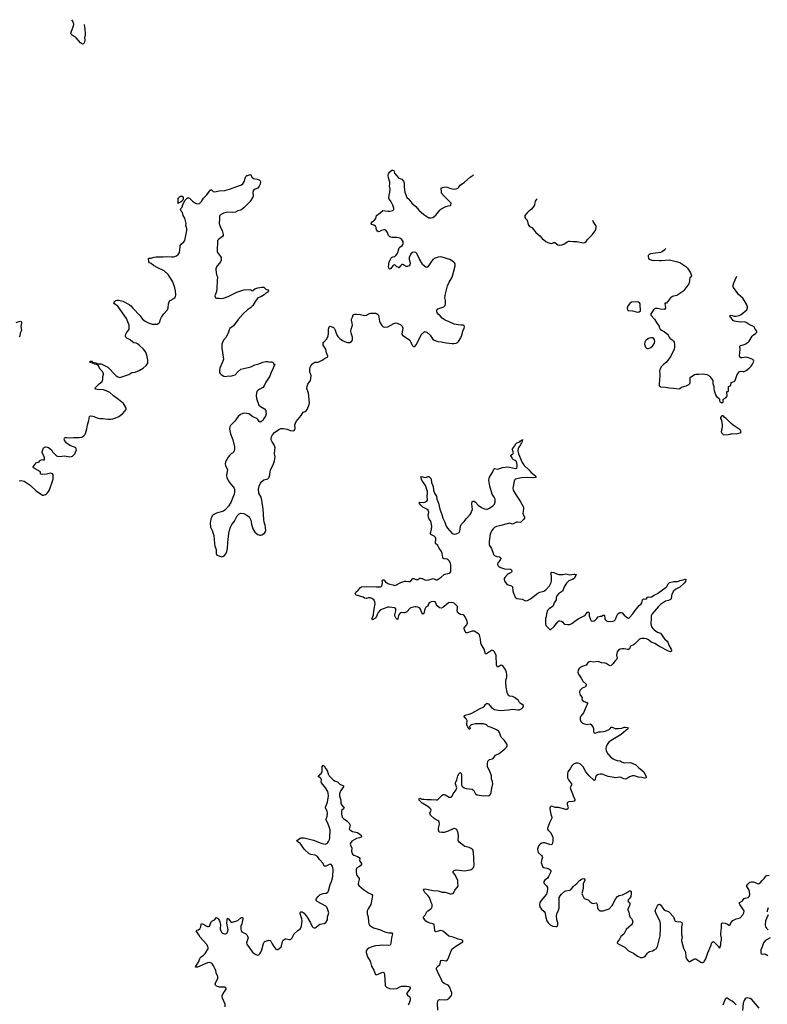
# Model space of a CAD drawing. Header units: inches. Extents: x 1933542 to 2138349, y 524876 to 666658.
# Tile 59 of 81: x 2038460 to 2053310, y 642329 to 661900. Entities that reach past the tile are written whole.
import ezdxf

# ---------------------------------------------------------------- set-up
doc = ezdxf.new("R2010")
doc.units = ezdxf.units.IN
doc.header["$MEASUREMENT"] = 0
for name, color, linetype in [('C0635', 7, 'Continuous'), ('C0636', 7, 'Continuous'), ('C0644', 7, 'Continuous'), ('C0645', 7, 'Continuous'), ('C0654', 7, 'Continuous'), ('C0655', 7, 'Continuous')]:
    doc.layers.add(name, color=color, linetype=linetype)

msp = doc.modelspace()

# ---------------------------------------------------------------- linework, layer by layer
at = {"layer": 'C0635', "color": 6, "elevation": 400}
for points in [[(2038390, 655883), (2038470, 655905), (2038490, 655901), (2038496, 655876), (2038484, 655804), (2038493, 655730), (2038488, 655710), (2038469, 655670), (2038461, 655610), (2038450, 655599)], [(2040000, 655042), (2039987, 655047), (2039949, 655050), (2039850, 655090), (2039858, 655110), (2039870, 655115), (2039890, 655114), (2039913, 655093), (2039970, 655078), (2040000, 655063)], [(2040000, 654551), (2039974, 654554), (2039962, 654562), (2039956, 654570), (2039967, 654590), (2040000, 654624)], [(2038450, 652734), (2038490, 652741), (2038550, 652725), (2038610, 652690), (2038667, 652647), (2038790, 652537), (2038910, 652452), (2038930, 652451), (2038970, 652465), (2038990, 652476), (2039010, 652496), (2039030, 652521), (2039050, 652558), (2039111, 652730), (2039122, 652770), (2039126, 652850), (2039110, 652870), (2039070, 652883), (2038990, 652864), (2038910, 652859), (2038884, 652864), (2038875, 652870), (2038871, 652911), (2038768, 652970), (2038750, 652985), (2038734, 652990), (2038724, 653010), (2038789, 653090), (2038848, 653110), (2038857, 653130), (2038874, 653146), (2038910, 653156), (2038930, 653151), (2038950, 653152), (2038954, 653170), (2038951, 653190), (2038937, 653230), (2038905, 653290), (2038903, 653310), (2038926, 653374), (2038937, 653390), (2038950, 653402), (2038970, 653408), (2039010, 653406), (2039035, 653395), (2039090, 653350), (2039113, 653310), (2039130, 653290), (2039190, 653233), (2039210, 653223), (2039250, 653218), (2039350, 653230), (2039450, 653214), (2039483, 653217), (2039510, 653226), (2039525, 653235), (2039554, 653270), (2039586, 653350), (2039582, 653370), (2039572, 653390), (2039550, 653406), (2039490, 653423), (2039458, 653438), (2039381, 653490), (2039350, 653542), (2039346, 653570), (2039350, 653581), (2039366, 653594), (2039390, 653596), (2039470, 653586), (2039528, 653592), (2039650, 653595), (2039696, 653604), (2039734, 653630), (2039752, 653648), (2039765, 653675), (2039794, 653770), (2039806, 653850), (2039830, 653930), (2039843, 654010), (2039850, 654019), (2039870, 654024), (2039910, 654018), (2040000, 653988)]]:
    msp.add_lwpolyline(points, dxfattribs=at)
at = {"layer": 'C0636', "color": 6, "elevation": 400}
msp.add_lwpolyline([(2039738, 661805), (2039753, 661710), (2039759, 661621), (2039758, 661582), (2039745, 661550), (2039754, 661490), (2039749, 661450), (2039736, 661424), (2039730, 661417), (2039710, 661415), (2039690, 661424), (2039670, 661442), (2039581, 661541), (2039502, 661590), (2039479, 661610), (2039474, 661630), (2039479, 661650), (2039530, 661777), (2039534, 661810), (2039531, 661830), (2039512, 661872), (2039494, 661900)], dxfattribs=at)
at = {"layer": 'C0644', "color": 6, "elevation": 300}
for points in [[(2045514, 650000), (2045470, 649970), (2045458, 649978), (2045457, 649990), (2045461, 650000)], [(2045974, 650000), (2045970, 649977), (2045950, 649982), (2045936, 650000)], [(2046764, 642216), (2046761, 642350), (2046770, 642410), (2046796, 642424), (2046890, 642420), (2046950, 642428), (2046988, 642452), (2047035, 642505), (2047046, 642530), (2047045, 642555), (2046998, 642678), (2046973, 642710), (2046890, 642746), (2046861, 642770), (2046826, 642850), (2046784, 642924), (2046742, 643030), (2046740, 643050), (2046750, 643072), (2046802, 643118), (2046809, 643131), (2046817, 643183), (2046830, 643201), (2046850, 643207), (2046930, 643195), (2046954, 643206), (2046970, 643234), (2047030, 643390), (2047052, 643428), (2047072, 643448), (2047141, 643499), (2047261, 643570), (2047264, 643590), (2047247, 643607), (2047233, 643613), (2047170, 643626), (2047070, 643665), (2047010, 643674), (2046986, 643686), (2046930, 643730), (2046877, 643777), (2046850, 643792), (2046810, 643798), (2046731, 643771), (2046714, 643774), (2046707, 643790), (2046702, 643870), (2046690, 643911), (2046668, 643928), (2046610, 643940), (2046560, 643960), (2046530, 643981), (2046505, 644010), (2046478, 644050), (2046482, 644070), (2046516, 644104), (2046550, 644165), (2046570, 644189), (2046618, 644222), (2046638, 644242), (2046654, 644270), (2046656, 644290), (2046653, 644310), (2046633, 644353), (2046601, 644450), (2046570, 644494), (2046507, 644550), (2046486, 644590), (2046484, 644610), (2046490, 644621), (2046513, 644627), (2046571, 644611), (2046670, 644594), (2046770, 644585), (2046850, 644561), (2046910, 644561), (2047010, 644526), (2047030, 644523), (2047070, 644530), (2047086, 644554), (2047102, 644598), (2047151, 644649), (2047166, 644670), (2047168, 644690), (2047161, 644730), (2047160, 644790), (2047110, 644900), (2047070, 644950), (2047069, 644970), (2047088, 644990), (2047110, 644998), (2047130, 645000), (2047297, 644983), (2047410, 645002), (2047430, 645010), (2047450, 645025), (2047472, 645050), (2047483, 645070), (2047488, 645092), (2047475, 645355), (2047458, 645398), (2047430, 645427), (2047389, 645449), (2047305, 645465), (2047188, 645550), (2047175, 645570), (2047172, 645590), (2047178, 645670), (2047172, 645732), (2047150, 645790), (2047130, 645810), (2047090, 645821), (2047070, 645817), (2046970, 645772), (2046890, 645744), (2046843, 645743), (2046790, 645753), (2046776, 645796), (2046779, 645830), (2046796, 645910), (2046792, 645950), (2046784, 645970), (2046766, 645986), (2046730, 645999), (2046690, 646022), (2046622, 646090), (2046610, 646110), (2046608, 646130), (2046630, 646190), (2046625, 646210), (2046608, 646230), (2046570, 646262), (2046457, 646330), (2046410, 646372), (2046398, 646390), (2046392, 646410), (2046397, 646423), (2046410, 646428), (2046418, 646418), (2046450, 646404), (2046490, 646405), (2046550, 646399), (2046630, 646402), (2046730, 646391), (2046750, 646396), (2046770, 646409), (2046850, 646486), (2046870, 646497), (2046890, 646500), (2046913, 646493), (2046990, 646447), (2047010, 646444), (2047030, 646449), (2047050, 646469), (2047072, 646510), (2047130, 646589), (2047139, 646610), (2047142, 646630), (2047114, 646710), (2047115, 646730), (2047143, 646790), (2047161, 646870), (2047190, 646918), (2047210, 646934), (2047230, 646920), (2047236, 646890), (2047235, 646690), (2047244, 646670), (2047262, 646650), (2047290, 646633), (2047330, 646621), (2047448, 646608), (2047480, 646579), (2047515, 646515), (2047550, 646494), (2047670, 646475), (2047717, 646477), (2047770, 646472), (2047790, 646480), (2047812, 646508), (2047824, 646536), (2047836, 646624), (2047857, 646710), (2047853, 646750), (2047832, 646810), (2047831, 646870), (2047827, 646890), (2047785, 646990), (2047753, 647050), (2047750, 647110), (2047761, 647159), (2047770, 647178), (2047790, 647195), (2047850, 647209), (2047863, 647217), (2047910, 647278), (2047983, 647317), (2048098, 647410), (2048138, 647450), (2048146, 647470), (2048142, 647490), (2048090, 647572), (2048021, 647641), (2048009, 647669), (2047993, 647730), (2047974, 647754), (2047930, 647785), (2047830, 647834), (2047768, 647848), (2047730, 647882), (2047710, 647894), (2047670, 647903), (2047550, 647907), (2047517, 647903), (2047437, 647883), (2047413, 647870), (2047397, 647850), (2047398, 647830), (2047410, 647808), (2047402, 647798), (2047390, 647795), (2047375, 647810), (2047341, 647881), (2047340, 647910), (2047350, 647950), (2047349, 647970), (2047337, 647997), (2047290, 648050), (2047292, 648068), (2047330, 648084), (2047390, 648097), (2047444, 648116), (2047608, 648212), (2047667, 648233), (2047689, 648251), (2047711, 648289), (2047730, 648310), (2047750, 648311), (2047770, 648304), (2047830, 648230), (2047890, 648190), (2048010, 648172), (2048170, 648181), (2048250, 648193), (2048357, 648183), (2048390, 648185), (2048432, 648208), (2048455, 648230), (2048467, 648250), (2048470, 648270), (2048398, 648318), (2048385, 648330), (2048370, 648370), (2048290, 648430), (2048250, 648446), (2048190, 648456), (2048170, 648470), (2048162, 648482), (2048143, 648530), (2048126, 648630), (2048115, 648730), (2048119, 648770), (2048139, 648830), (2048139, 648879), (2048129, 648930), (2048105, 648990), (2048057, 649057), (2048032, 649072), (2048010, 649066), (2047970, 649037), (2047950, 649032), (2047941, 649041), (2047930, 649075), (2047923, 649263), (2047905, 649310), (2047890, 649334), (2047870, 649355), (2047850, 649363), (2047830, 649361), (2047730, 649297), (2047710, 649297), (2047685, 649390), (2047625, 649490), (2047619, 649510), (2047612, 649590), (2047601, 649641), (2047592, 649672), (2047576, 649696), (2047489, 649749), (2047450, 649747), (2047350, 649711), (2047330, 649713), (2047310, 649736), (2047286, 649790), (2047288, 649810), (2047335, 649865), (2047349, 649890), (2047354, 649914), (2047349, 649950), (2047325, 650000)], [(2048906, 650000), (2048902, 649990), (2048903, 649890), (2048910, 649861), (2048922, 649842), (2048990, 649781), (2049010, 649778), (2049070, 649829), (2049150, 649930), (2049170, 649949), (2049190, 649953), (2049224, 649944), (2049247, 649927), (2049270, 649900), (2049290, 649887), (2049350, 649877), (2049390, 649879), (2049430, 649899), (2049516, 649964), (2049569, 650000)], [(2049789, 650000), (2049796, 649976), (2049810, 649953), (2049830, 649942), (2049870, 649951), (2049890, 649963), (2049925, 650000)], [(2050000, 649123), (2049950, 649144), (2049850, 649132), (2049790, 649140), (2049770, 649138), (2049750, 649127), (2049710, 649070), (2049630, 649043), (2049590, 649021), (2049570, 649003), (2049552, 648970), (2049546, 648930), (2049557, 648890), (2049616, 648810), (2049643, 648750), (2049709, 648690), (2049715, 648670), (2049708, 648650), (2049698, 648642), (2049630, 648610), (2049590, 648572), (2049581, 648550), (2049578, 648530), (2049583, 648503), (2049595, 648475), (2049630, 648430), (2049627, 648390), (2049637, 648370), (2049670, 648351), (2049723, 648330), (2049736, 648310), (2049732, 648290), (2049710, 648246), (2049682, 648170), (2049656, 648124), (2049605, 648055), (2049594, 648030), (2049590, 647990), (2049605, 647950), (2049638, 647918), (2049681, 647901), (2049730, 647894), (2049790, 647902), (2049814, 647894), (2049852, 647830), (2049857, 647810), (2049858, 647750), (2049865, 647730), (2049870, 647724), (2049890, 647720), (2049956, 647744), (2050000, 647747)], [(2042544, 642276), (2042539, 642330), (2042489, 642450), (2042483, 642497), (2042499, 642541), (2042548, 642610), (2042558, 642630), (2042558, 642650), (2042530, 642672), (2042430, 642673), (2042371, 642691), (2042347, 642707), (2042344, 642730), (2042349, 642750), (2042393, 642850), (2042393, 642890), (2042360, 642950), (2042353, 643010), (2042345, 643030), (2042310, 643095), (2042290, 643126), (2042270, 643146), (2042250, 643156), (2042230, 643158), (2042190, 643153), (2041990, 643069), (2041966, 643066), (2041955, 643070), (2041956, 643090), (2042010, 643170), (2042047, 643250), (2042065, 643270), (2042113, 643307), (2042141, 643339), (2042203, 643430), (2042206, 643450), (2042197, 643477), (2042168, 643528), (2042044, 643664), (2042019, 643710), (2041965, 643790), (2041978, 643802), (2042010, 643811), (2042038, 643830), (2042056, 643870), (2042063, 643917), (2042070, 643933), (2042110, 643920), (2042150, 643895), (2042190, 643879), (2042210, 643876), (2042230, 643881), (2042260, 643970), (2042276, 643984), (2042327, 644010), (2042370, 644053), (2042390, 644044), (2042410, 644020), (2042430, 643986), (2042443, 643950), (2042446, 643910), (2042443, 643830), (2042453, 643790), (2042470, 643762), (2042490, 643745), (2042530, 643728), (2042550, 643727), (2042570, 643738), (2042578, 643750), (2042590, 643771), (2042599, 643810), (2042577, 643943), (2042580, 644010), (2042590, 644043), (2042610, 644028), (2042650, 643976), (2042670, 643963), (2042690, 643960), (2042790, 643998), (2042850, 644045), (2042870, 644058), (2042877, 644057), (2042890, 644050), (2042895, 644030), (2042871, 643930), (2042855, 643885), (2042850, 643830), (2042857, 643790), (2042874, 643770), (2042950, 643727), (2042970, 643710), (2042986, 643686), (2042995, 643650), (2042992, 643630), (2042975, 643590), (2042967, 643550), (2042970, 643525), (2042982, 643502), (2043018, 643458), (2043064, 643390), (2043090, 643362), (2043150, 643321), (2043170, 643310), (2043190, 643306), (2043210, 643314), (2043230, 643332), (2043250, 643363), (2043271, 643410), (2043300, 643540), (2043310, 643561), (2043330, 643580), (2043390, 643599), (2043410, 643602), (2043436, 643596), (2043447, 643587), (2043472, 643530), (2043510, 643477), (2043550, 643428), (2043570, 643418), (2043590, 643422), (2043610, 643432), (2043653, 643470), (2043662, 643490), (2043682, 643578), (2043696, 643604), (2043710, 643618), (2043732, 643628), (2043751, 643629), (2043810, 643619), (2043830, 643620), (2043852, 643630), (2043871, 643650), (2043912, 643730), (2043983, 643797), (2044032, 643830), (2044050, 643854), (2044064, 643930), (2044068, 643990), (2044061, 644030), (2044031, 644129), (2044030, 644151), (2044044, 644170), (2044070, 644170), (2044110, 644142), (2044170, 644063), (2044236, 643950), (2044270, 643878), (2044290, 643857), (2044310, 643848), (2044330, 643850), (2044350, 643862), (2044395, 643905), (2044420, 643920), (2044510, 643936), (2044543, 643957), (2044571, 644009), (2044573, 644070), (2044598, 644150), (2044590, 644190), (2044575, 644230), (2044558, 644258), (2044538, 644278), (2044370, 644370), (2044351, 644390), (2044350, 644410), (2044358, 644430), (2044386, 644470), (2044428, 644510), (2044490, 644530), (2044550, 644541), (2044580, 644560), (2044596, 644584), (2044624, 644710), (2044652, 644772), (2044681, 644870), (2044687, 645007), (2044672, 645072), (2044650, 645109), (2044630, 645117), (2044610, 645111), (2044550, 645075), (2044530, 645072), (2044510, 645077), (2044486, 645130), (2044414, 645210), (2044375, 645270), (2044330, 645291), (2044244, 645310), (2044210, 645322), (2044108, 645410), (2044032, 645530), (2043990, 645551), (2043968, 645570), (2043975, 645590), (2044031, 645630), (2044050, 645637), (2044110, 645638), (2044298, 645590), (2044450, 645530), (2044530, 645513), (2044550, 645516), (2044571, 645530), (2044596, 645564), (2044615, 645605), (2044620, 645630), (2044620, 645690), (2044630, 645750), (2044630, 645790), (2044610, 645858), (2044580, 645930), (2044547, 645990), (2044547, 646010), (2044569, 646070), (2044572, 646130), (2044565, 646165), (2044536, 646230), (2044535, 646250), (2044575, 646350), (2044592, 646472), (2044590, 646529), (2044579, 646559), (2044533, 646633), (2044453, 646730), (2044448, 646750), (2044452, 646790), (2044446, 646810), (2044429, 646829), (2044399, 646850), (2044386, 646870), (2044446, 646914), (2044470, 646950), (2044470, 647050), (2044490, 647085), (2044510, 647071), (2044544, 647010), (2044570, 646976), (2044589, 646910), (2044610, 646871), (2044650, 646834), (2044685, 646790), (2044710, 646772), (2044770, 646751), (2044822, 646702), (2044891, 646670), (2044895, 646650), (2044839, 646581), (2044823, 646550), (2044812, 646510), (2044814, 646470), (2044836, 646390), (2044841, 646321), (2044857, 646290), (2044894, 646250), (2044905, 646230), (2044888, 646210), (2044860, 646190), (2044850, 646170), (2044850, 646110), (2044868, 646050), (2044890, 646025), (2044958, 645978), (2045007, 645930), (2045021, 645890), (2045006, 645810), (2045016, 645796), (2045070, 645767), (2045170, 645747), (2045218, 645710), (2045240, 645690), (2045252, 645670), (2045245, 645650), (2045210, 645637), (2045150, 645624), (2045055, 645570), (2045030, 645534), (2045027, 645510), (2045055, 645435), (2045053, 645370), (2045066, 645326), (2045077, 645310), (2045095, 645295), (2045168, 645268), (2045203, 645250), (2045213, 645230), (2045209, 645190), (2045214, 645174), (2045248, 645130), (2045247, 645110), (2045236, 645090), (2045210, 645070), (2045170, 645050), (2045150, 645030), (2045143, 645010), (2045142, 644970), (2045149, 644910), (2045158, 644890), (2045191, 644850), (2045200, 644830), (2045201, 644810), (2045182, 644730), (2045182, 644710), (2045193, 644690), (2045290, 644612), (2045390, 644546), (2045455, 644515), (2045466, 644490), (2045464, 644450), (2045432, 644310), (2045379, 644230), (2045360, 644190), (2045362, 644130), (2045382, 644070), (2045385, 643970), (2045393, 643930), (2045410, 643905), (2045490, 643848), (2045610, 643819), (2045710, 643771), (2045790, 643753), (2045850, 643750), (2045866, 643730), (2045843, 643650), (2045835, 643545), (2045825, 643515), (2045816, 643504), (2045790, 643495), (2045670, 643506), (2045610, 643495), (2045530, 643490), (2045455, 643470), (2045396, 643444), (2045360, 643420), (2045339, 643390), (2045344, 643356), (2045369, 643270), (2045420, 643190), (2045430, 643166), (2045447, 643090), (2045495, 643010), (2045518, 642938), (2045530, 642919), (2045550, 642917), (2045650, 642962), (2045670, 642966), (2045690, 642963), (2045702, 642950), (2045707, 642927), (2045721, 642710), (2045727, 642687), (2045747, 642667), (2045806, 642646), (2045890, 642636), (2045950, 642646), (2046010, 642680), (2046050, 642692), (2046149, 642689), (2046190, 642682), (2046213, 642670), (2046218, 642650), (2046209, 642630), (2046161, 642570), (2046150, 642550), (2046148, 642530), (2046160, 642510), (2046205, 642484), (2046218, 642458), (2046218, 642410), (2046196, 642350), (2046178, 642322)], [(2050000, 646905), (2049990, 646906), (2049940, 646890), (2049910, 646871), (2049899, 646841), (2049890, 646789), (2049870, 646780), (2049771, 646871), (2049708, 646950), (2049650, 647050), (2049615, 647090), (2049600, 647100), (2049584, 647110), (2049550, 647119), (2049510, 647119), (2049460, 647100), (2049425, 647070), (2049392, 647010), (2049350, 646950), (2049342, 646910), (2049343, 646830), (2049361, 646790), (2049421, 646710), (2049424, 646690), (2049397, 646630), (2049398, 646610), (2049440, 646510), (2049459, 646450), (2049484, 646410), (2049490, 646390), (2049475, 646370), (2049450, 646360), (2049367, 646353), (2049340, 646340), (2049333, 646330), (2049332, 646310), (2049353, 646230), (2049348, 646212), (2049330, 646200), (2049310, 646200), (2049190, 646237), (2049170, 646240), (2049098, 646238), (2049030, 646268), (2049010, 646261), (2049000, 646250), (2048991, 646230), (2048992, 646210), (2049010, 646110), (2049031, 646050), (2049030, 646030), (2048981, 645939), (2048942, 645830), (2048943, 645810), (2048957, 645790), (2049006, 645746), (2049041, 645670), (2049051, 645630), (2049048, 645570), (2049042, 645530), (2049030, 645507), (2049010, 645501), (2048890, 645541), (2048860, 645540), (2048830, 645531), (2048799, 645510), (2048775, 645485), (2048758, 645450), (2048747, 645410), (2048750, 645370), (2048760, 645350), (2048826, 645290), (2048840, 645270), (2048843, 645250), (2048823, 645190), (2048821, 645150), (2048829, 645110), (2048845, 645070), (2048870, 645047), (2048930, 645037), (2048970, 645022), (2048990, 645010), (2049008, 644988), (2049009, 644970), (2049003, 644950), (2048967, 644870), (2048942, 644838), (2048883, 644790), (2048874, 644770), (2048872, 644750), (2048881, 644730), (2048922, 644682), (2048941, 644650), (2048945, 644610), (2048934, 644546), (2048921, 644519), (2048817, 644390), (2048794, 644350), (2048787, 644310), (2048792, 644270), (2048804, 644244), (2048822, 644222), (2048876, 644176), (2048891, 644151), (2048899, 644130), (2048910, 644055), (2048934, 643990), (2048956, 643950), (2049000, 643910), (2049050, 643881), (2049110, 643873), (2049130, 643877), (2049145, 643890), (2049152, 643910), (2049151, 643949), (2049131, 644011), (2049125, 644090), (2049132, 644130), (2049161, 644199), (2049174, 644250), (2049178, 644330), (2049173, 644410), (2049179, 644450), (2049195, 644485), (2049222, 644518), (2049290, 644580), (2049310, 644588), (2049384, 644596), (2049410, 644607), (2049460, 644680), (2049527, 644733), (2049579, 644790), (2049630, 644822), (2049670, 644833), (2049681, 644821), (2049685, 644805), (2049683, 644790), (2049652, 644728), (2049651, 644630), (2049627, 644530), (2049636, 644496), (2049675, 644435), (2049750, 644408), (2049790, 644366), (2049830, 644338), (2049850, 644335), (2049908, 644348), (2049920, 644340), (2049932, 644312), (2049938, 644250), (2049945, 644225), (2049970, 644199), (2049990, 644189), (2050000, 644188)]]:
    msp.add_lwpolyline(points, dxfattribs=at)
at = {"layer": 'C0645', "color": 6}
for points, elevation in [([(2040000, 655063), (2040002, 655062), (2040070, 655057), (2040094, 655050), (2040187, 655007), (2040210, 654990), (2040369, 654830), (2040410, 654802), (2040430, 654793), (2040450, 654790), (2040550, 654818), (2040630, 654850), (2040690, 654886), (2040750, 654896), (2040834, 654926), (2040909, 654971), (2040975, 655025), (2041004, 655070), (2041006, 655134), (2040987, 655230), (2040962, 655290), (2040918, 655350), (2040836, 655430), (2040798, 655458), (2040770, 655471), (2040730, 655478), (2040710, 655488), (2040655, 655535), (2040586, 655570), (2040568, 655590), (2040562, 655610), (2040568, 655650), (2040583, 655677), (2040623, 655730), (2040631, 655750), (2040636, 655810), (2040633, 655830), (2040580, 655960), (2040406, 656206), (2040370, 656235), (2040342, 656250), (2040329, 656270), (2040342, 656290), (2040370, 656319), (2040394, 656326), (2040430, 656325), (2040510, 656303), (2040637, 656237), (2040670, 656212), (2040707, 656167), (2040854, 656014), (2040896, 655950), (2040951, 655910), (2041029, 655869), (2041090, 655850), (2041150, 655845), (2041190, 655850), (2041226, 655870), (2041240, 655890), (2041256, 655950), (2041274, 655986), (2041324, 656050), (2041397, 656130), (2041412, 656170), (2041414, 656250), (2041428, 656292), (2041450, 656316), (2041535, 656365), (2041552, 656388), (2041560, 656430), (2041555, 656510), (2041541, 656570), (2041499, 656690), (2041410, 656836), (2041330, 656908), (2041201, 656970), (2041117, 657017), (2041070, 657052), (2041036, 657070), (2041026, 657090), (2041021, 657150), (2041030, 657159), (2041070, 657159), (2041130, 657182), (2041170, 657187), (2041310, 657186), (2041370, 657195), (2041475, 657185), (2041513, 657187), (2041575, 657205), (2041607, 657230), (2041622, 657250), (2041632, 657270), (2041642, 657310), (2041644, 657390), (2041649, 657411), (2041670, 657441), (2041718, 657482), (2041739, 657510), (2041777, 657710), (2041777, 657750), (2041763, 657810), (2041765, 657850), (2041746, 657930), (2041737, 657957), (2041708, 658010), (2041694, 658070), (2041670, 658092), (2041656, 658130), (2041659, 658150), (2041690, 658175), (2041699, 658221), (2041737, 658303), (2041790, 658359), (2041810, 658357), (2041831, 658350), (2041890, 658290), (2041950, 658252), (2041990, 658239), (2042030, 658244), (2042071, 658289), (2042110, 658351), (2042179, 658421), (2042250, 658517), (2042270, 658517), (2042305, 658485), (2042330, 658481), (2042423, 658497), (2042534, 658506), (2042630, 658528), (2042866, 658614), (2042890, 658639), (2042925, 658690), (2042938, 658750), (2042950, 658782), (2042970, 658802), (2042990, 658802), (2043030, 658825), (2043050, 658818), (2043070, 658770), (2043102, 658742), (2043174, 658730), (2043217, 658717), (2043235, 658695), (2043245, 658670), (2043237, 658630), (2043218, 658590), (2043190, 658550), (2043136, 658530), (2043102, 658510), (2043090, 658466), (2043094, 658390), (2043089, 658370), (2043030, 658280), (2042910, 658163), (2042850, 658114), (2042790, 658098), (2042747, 658073), (2042690, 658065), (2042590, 658073), (2042510, 658052), (2042450, 658023), (2042434, 658010), (2042427, 657990), (2042430, 657950), (2042425, 657850), (2042432, 657810), (2042449, 657770), (2042483, 657710), (2042504, 657630), (2042504, 657610), (2042488, 657590), (2042407, 657533), (2042392, 657508), (2042386, 657474), (2042379, 657339), (2042384, 657290), (2042392, 657270), (2042450, 657190), (2042460, 657170), (2042462, 657150), (2042459, 657121), (2042447, 657090), (2042430, 657063), (2042386, 657014), (2042370, 656989), (2042356, 656950), (2042355, 656930), (2042370, 656830), (2042386, 656790), (2042389, 656770), (2042383, 656730), (2042375, 656545), (2042360, 656480), (2042333, 656410), (2042350, 656371), (2042370, 656362), (2042415, 656365), (2042470, 656357), (2042510, 656363), (2042602, 656398), (2042770, 656485), (2042870, 656519), (2042910, 656529), (2043030, 656536), (2043050, 656530), (2043070, 656511), (2043090, 656514), (2043130, 656548), (2043150, 656558), (2043190, 656570), (2043270, 656583), (2043310, 656581), (2043350, 656546), (2043391, 656530), (2043405, 656510), (2043398, 656490), (2043390, 656482), (2043350, 656462), (2043316, 656430), (2043247, 656390), (2043192, 656368), (2043130, 656284), (2043090, 656221), (2043045, 656170), (2042984, 656130), (2042898, 656050), (2042798, 655942), (2042707, 655813), (2042637, 655763), (2042622, 655738), (2042606, 655690), (2042558, 655590), (2042508, 655530), (2042478, 655450), (2042473, 655370), (2042507, 655150), (2042498, 655110), (2042433, 654970), (2042427, 654930), (2042431, 654890), (2042443, 654870), (2042463, 654850), (2042516, 654816), (2042550, 654810), (2042610, 654819), (2042650, 654812), (2042695, 654825), (2042737, 654843), (2042790, 654902), (2042850, 654952), (2042910, 654969), (2043050, 654997), (2043130, 655041), (2043210, 655062), (2043290, 655094), (2043350, 655105), (2043383, 655103), (2043430, 655094), (2043450, 655101), (2043470, 655099), (2043491, 655090), (2043510, 655054), (2043531, 655050), (2043518, 655042), (2043518, 655030), (2043508, 655012), (2043497, 654970), (2043450, 654876), (2043427, 654813), (2043348, 654692), (2043319, 654621), (2043290, 654590), (2043230, 654559), (2043190, 654530), (2043173, 654507), (2043161, 654479), (2043158, 654430), (2043164, 654370), (2043210, 654236), (2043240, 654210), (2043322, 654162), (2043347, 654130), (2043352, 654110), (2043354, 654066), (2043342, 654018), (2043310, 653970), (2043290, 653930), (2043250, 653904), (2043230, 653902), (2043214, 653914), (2043192, 653950), (2043172, 653972), (2043089, 654009), (2043010, 654064), (2042930, 654076), (2042890, 654075), (2042846, 654054), (2042799, 654010), (2042730, 653919), (2042646, 653834), (2042634, 653810), (2042629, 653770), (2042634, 653730), (2042650, 653667), (2042692, 653550), (2042725, 653410), (2042727, 653370), (2042719, 653330), (2042710, 653309), (2042690, 653285), (2042670, 653274), (2042630, 653238), (2042599, 653201), (2042549, 653111), (2042541, 653070), (2042549, 653030), (2042583, 652970), (2042587, 652950), (2042569, 652850), (2042567, 652830), (2042574, 652794), (2042630, 652699), (2042718, 652590), (2042725, 652570), (2042727, 652547), (2042728, 652510), (2042722, 652470), (2042654, 652306), (2042608, 652232), (2042550, 652164), (2042532, 652148), (2042506, 652134), (2042369, 652091), (2042302, 652058), (2042281, 652039), (2042255, 651970), (2042245, 651890), (2042252, 651810), (2042285, 651750), (2042317, 651650), (2042328, 651488), (2042337, 651437), (2042359, 651370), (2042364, 651284), (2042371, 651270), (2042390, 651256), (2042470, 651226), (2042510, 651236), (2042529, 651250), (2042555, 651285), (2042572, 651328), (2042588, 651392), (2042594, 651510), (2042615, 651690), (2042626, 651750), (2042646, 651814), (2042672, 651868), (2042724, 651930), (2042781, 652039), (2042799, 652061), (2042822, 652078), (2042850, 652088), (2042910, 652083), (2042974, 652054), (2043018, 652018), (2043034, 651994), (2043052, 651950), (2043067, 651870), (2043090, 651783), (2043130, 651714), (2043190, 651664), (2043230, 651655), (2043250, 651655), (2043270, 651661), (2043324, 651696), (2043345, 651730), (2043349, 651750), (2043336, 651850), (2043316, 651910), (2043307, 651967), (2043298, 652170), (2043270, 652350), (2043253, 652410), (2043213, 652490), (2043205, 652570), (2043218, 652630), (2043246, 652690), (2043270, 652723), (2043310, 652755), (2043388, 652772), (2043408, 652792), (2043431, 652850), (2043436, 652910), (2043444, 652950), (2043497, 653050), (2043523, 653130), (2043531, 653210), (2043518, 653270), (2043530, 653350), (2043531, 653390), (2043528, 653410), (2043513, 653450), (2043473, 653510), (2043458, 653550), (2043454, 653570), (2043461, 653610), (2043482, 653650), (2043523, 653697), (2043610, 653756), (2043650, 653773), (2043694, 653774), (2043770, 653758), (2043830, 653736), (2043889, 653731), (2043910, 653736), (2043926, 653754), (2043929, 653771), (2043927, 653850), (2043937, 653883), (2043952, 653910), (2044049, 654031), (2044090, 654096), (2044130, 654111), (2044150, 654124), (2044168, 654152), (2044211, 654249), (2044218, 654282), (2044194, 654474), (2044163, 654570), (2044169, 654610), (2044186, 654654), (2044234, 654726), (2044245, 654770), (2044249, 654830), (2044245, 654850), (2044225, 654890), (2044224, 654910), (2044224, 654950), (2044232, 654990), (2044265, 655050), (2044290, 655071), (2044330, 655090), (2044390, 655090), (2044470, 655130), (2044530, 655174), (2044570, 655190), (2044579, 655201), (2044582, 655210), (2044557, 655277), (2044538, 655350), (2044498, 655410), (2044488, 655430), (2044485, 655450), (2044489, 655470), (2044500, 655490), (2044552, 655550), (2044584, 655610), (2044596, 655670), (2044597, 655750), (2044608, 655792), (2044616, 655804), (2044630, 655810), (2044650, 655804), (2044690, 655783), (2044703, 655770), (2044726, 655730), (2044746, 655666), (2044764, 655624), (2044780, 655600), (2044821, 655561), (2044870, 655526), (2044930, 655495), (2044970, 655485), (2045017, 655483), (2045050, 655501), (2045068, 655532), (2045071, 655569), (2045068, 655590), (2045043, 655670), (2045040, 655710), (2045047, 655750), (2045067, 655810), (2045068, 655830), (2045065, 655870), (2045050, 655930), (2045050, 655950), (2045072, 655990), (2045087, 656033), (2045110, 656046), (2045150, 656047), (2045230, 656039), (2045310, 656021), (2045350, 656030), (2045390, 656052), (2045430, 656064), (2045530, 656064), (2045550, 656060), (2045569, 656049), (2045585, 656025), (2045596, 655990), (2045606, 655910), (2045617, 655877), (2045650, 655819), (2045678, 655798), (2045710, 655789), (2045770, 655798), (2045890, 655858), (2045930, 655873), (2045956, 655870), (2046030, 655832), (2046050, 655817), (2046065, 655790), (2046068, 655770), (2046053, 655653), (2046058, 655638), (2046067, 655627), (2046207, 655527), (2046232, 655490), (2046258, 655430), (2046270, 655414), (2046290, 655403), (2046310, 655407), (2046339, 655441), (2046430, 655624), (2046448, 655650), (2046488, 655690), (2046510, 655700), (2046530, 655698), (2046544, 655690), (2046610, 655631), (2046669, 655549), (2046691, 655530), (2046766, 655506), (2046830, 655498), (2046930, 655474), (2047050, 655465), (2047090, 655464), (2047130, 655471), (2047156, 655484), (2047177, 655503), (2047223, 655577), (2047250, 655650), (2047261, 655710), (2047287, 655770), (2047292, 655792), (2047290, 655818), (2047269, 655829), (2047230, 655827), (2047170, 655832), (2047090, 655850), (2046990, 655892), (2046913, 655930), (2046850, 655970), (2046814, 656014), (2046770, 656048), (2046753, 656070), (2046746, 656094), (2046748, 656130), (2046763, 656150), (2046884, 656190), (2046910, 656218), (2046918, 656250), (2046915, 656315), (2046906, 656370), (2046917, 656450), (2046940, 656530), (2046957, 656610), (2046990, 656683), (2047041, 656770), (2047063, 656830), (2047113, 657010), (2047110, 657046), (2047095, 657070), (2047075, 657090), (2047002, 657130), (2046850, 657178), (2046810, 657183), (2046770, 657180), (2046710, 657160), (2046665, 657130), (2046618, 657070), (2046570, 656986), (2046550, 656975), (2046530, 656981), (2046470, 657030), (2046461, 657041), (2046396, 657156), (2046350, 657255), (2046330, 657273), (2046290, 657277), (2046264, 657270), (2046238, 657250), (2046223, 657230), (2046193, 657170), (2046195, 657130), (2046213, 657070), (2046214, 657050), (2046211, 657029), (2046193, 657007), (2046166, 656994), (2046134, 656994), (2046110, 657006), (2046081, 657030), (2046070, 657034), (2046050, 657031), (2046023, 657010), (2045990, 656969), (2045978, 656978), (2045950, 656990), (2045910, 657027), (2045890, 657022), (2045873, 657010), (2045830, 656957), (2045810, 656944), (2045806, 656946), (2045790, 656958), (2045784, 656990), (2045799, 657090), (2045825, 657130), (2045844, 657170), (2045870, 657184), (2045910, 657196), (2045930, 657213), (2045956, 657244), (2045970, 657270), (2045998, 657362), (2046010, 657376), (2046056, 657410), (2046070, 657430), (2046078, 657450), (2046077, 657490), (2046051, 657531), (2046010, 657557), (2045950, 657570), (2045858, 657570), (2045830, 657577), (2045803, 657590), (2045787, 657610), (2045769, 657670), (2045730, 657713), (2045710, 657721), (2045690, 657723), (2045648, 657712), (2045610, 657689), (2045590, 657684), (2045570, 657694), (2045550, 657722), (2045541, 657770), (2045530, 657793), (2045496, 657816), (2045446, 657830), (2045442, 657842), (2045442, 657850), (2045469, 657890), (2045510, 657918), (2045534, 657946), (2045547, 658010), (2045621, 658059), (2045670, 658110), (2045770, 658095), (2045810, 658095), (2045870, 658107), (2045889, 658130), (2045889, 658151), (2045870, 658214), (2045831, 658290), (2045800, 658330), (2045795, 658355), (2045799, 658410), (2045814, 658470), (2045820, 658530), (2045808, 658590), (2045812, 658630), (2045810, 658670), (2045785, 658755), (2045781, 658810), (2045785, 658835), (2045810, 658878), (2045850, 658911), (2045870, 658911), (2045890, 658902), (2045908, 658850), (2045942, 658802), (2045993, 658753), (2046050, 658728), (2046082, 658690), (2046096, 658650), (2046097, 658570), (2046112, 658472), (2046150, 658367), (2046190, 658331), (2046250, 658253), (2046330, 658188), (2046390, 658112), (2046490, 658028), (2046550, 657985), (2046590, 657964), (2046610, 657961), (2046630, 657959), (2046668, 657970), (2046723, 658017), (2046804, 658116), (2046826, 658134), (2046910, 658181), (2046970, 658198), (2047016, 658204), (2047026, 658210), (2047028, 658250), (2046889, 658390), (2046837, 658450), (2046838, 658490), (2046829, 658530), (2046835, 658550), (2046857, 658563), (2046910, 658577), (2046950, 658573), (2047024, 658544), (2047089, 658531), (2047130, 658536), (2047162, 658550), (2047183, 658570), (2047208, 658612), (2047293, 658670), (2047409, 658770), (2047469, 658810), (2047477, 658821)], 400), ([(2048729, 658338), (2048702, 658290), (2048693, 658267), (2048683, 658210), (2048674, 658190), (2048626, 658134), (2048564, 658090), (2048537, 658063), (2048497, 658010), (2048491, 657990), (2048491, 657970), (2048505, 657945), (2048530, 657931), (2048538, 657918), (2048560, 657830), (2048587, 657790), (2048630, 657766), (2048670, 657724), (2048710, 657670), (2048790, 657606), (2048835, 657550), (2048910, 657493), (2048950, 657471), (2048990, 657457), (2049030, 657454), (2049070, 657474), (2049090, 657473), (2049150, 657424), (2049190, 657420), (2049230, 657423), (2049270, 657438), (2049335, 657485), (2049370, 657499), (2049390, 657500), (2049448, 657488), (2049530, 657488), (2049650, 657465), (2049686, 657474), (2049713, 657490), (2049736, 657530), (2049830, 657623), (2049890, 657701), (2049905, 657735), (2049914, 657770), (2049914, 657790), (2049907, 657810), (2049849, 657890), (2049843, 657908)], 400), ([(2040000, 654624), (2040037, 654663), (2040095, 654710), (2040110, 654750), (2040113, 654807), (2040127, 654850), (2040123, 654870), (2040095, 654915), (2040055, 654955), (2040010, 655038), (2040000, 655042)], 400), ([(2040000, 653988), (2040050, 653971), (2040109, 653971), (2040210, 653959), (2040270, 653959), (2040310, 653967), (2040372, 653988), (2040426, 654014), (2040508, 654070), (2040575, 654150), (2040575, 654170), (2040569, 654190), (2040522, 654270), (2040424, 654350), (2040323, 654423), (2040248, 654488), (2040210, 654509), (2040122, 654542), (2040008, 654550), (2040000, 654551)], 400), ([(2045461, 650000), (2045490, 650070), (2045493, 650150), (2045520, 650290), (2045517, 650330), (2045503, 650363), (2045470, 650391), (2045430, 650406), (2045390, 650407), (2045350, 650398), (2045310, 650402), (2045282, 650422), (2045150, 650462), (2045138, 650470), (2045125, 650495), (2045138, 650522), (2045181, 650559), (2045228, 650612), (2045250, 650626), (2045350, 650635), (2045550, 650628), (2045631, 650629), (2045650, 650647), (2045658, 650670), (2045664, 650710), (2045663, 650750), (2045670, 650763), (2045690, 650763), (2045726, 650726), (2045770, 650695), (2045810, 650681), (2045870, 650670), (2045910, 650656), (2045930, 650657), (2046030, 650714), (2046110, 650738), (2046130, 650743), (2046190, 650733), (2046210, 650735), (2046232, 650748), (2046270, 650795), (2046290, 650796), (2046330, 650775), (2046350, 650772), (2046370, 650776), (2046410, 650797), (2046430, 650799), (2046453, 650793), (2046510, 650764), (2046550, 650757), (2046590, 650763), (2046650, 650787), (2046670, 650791), (2046690, 650787), (2046730, 650768), (2046750, 650767), (2046830, 650820), (2046890, 650871), (2046910, 650881), (2046990, 650902), (2047010, 650914), (2047021, 650930), (2047027, 650953), (2047027, 651050), (2047017, 651097), (2046990, 651143), (2046970, 651165), (2046950, 651177), (2046890, 651183), (2046873, 651193), (2046865, 651210), (2046853, 651290), (2046837, 651330), (2046794, 651394), (2046765, 651450), (2046722, 651490), (2046718, 651510), (2046728, 651570), (2046726, 651590), (2046718, 651610), (2046694, 651634), (2046624, 651670), (2046619, 651690), (2046642, 651770), (2046644, 651830), (2046624, 651930), (2046595, 651975), (2046581, 652010), (2046575, 652050), (2046584, 652110), (2046582, 652130), (2046573, 652150), (2046550, 652173), (2046469, 652209), (2046430, 652247), (2046397, 652290), (2046410, 652310), (2046486, 652306), (2046510, 652310), (2046545, 652330), (2046557, 652350), (2046558, 652362), (2046556, 652430), (2046563, 652490), (2046560, 652520), (2046518, 652638), (2046447, 652750), (2046430, 652811), (2046450, 652822), (2046487, 652807), (2046530, 652800), (2046570, 652820), (2046590, 652822), (2046616, 652796), (2046630, 652771), (2046641, 652701), (2046670, 652619), (2046677, 652550), (2046700, 652490), (2046736, 652430), (2046749, 652369), (2046778, 652290), (2046804, 652170), (2046845, 652065), (2046865, 651990), (2046903, 651910), (2046933, 651830), (2046957, 651790), (2047050, 651690), (2047090, 651676), (2047130, 651682), (2047192, 651708), (2047204, 651736), (2047219, 651830), (2047232, 651868), (2047290, 651925), (2047330, 651981), (2047410, 652066), (2047430, 652100), (2047451, 652170), (2047441, 652270), (2047450, 652322), (2047470, 652331), (2047490, 652327), (2047517, 652310), (2047570, 652252), (2047630, 652202), (2047690, 652176), (2047730, 652168), (2047750, 652170), (2047790, 652190), (2047861, 652239), (2047890, 652270), (2047906, 652314), (2047902, 652370), (2047885, 652410), (2047845, 652470), (2047797, 652630), (2047781, 652750), (2047784, 652790), (2047791, 652810), (2047858, 652910), (2047876, 652964), (2047890, 652980), (2047950, 652969), (2048050, 652996), (2048150, 653010), (2048187, 653007), (2048310, 652979), (2048332, 652988), (2048340, 653010), (2048343, 653050), (2048330, 653116), (2048310, 653138), (2048267, 653150), (2048252, 653170), (2048239, 653199), (2048213, 653230), (2048215, 653245), (2048250, 653263), (2048262, 653278), (2048267, 653290), (2048263, 653310), (2048246, 653350), (2048249, 653370), (2048290, 653423), (2048315, 653470), (2048334, 653490), (2048392, 653508), (2048410, 653527), (2048430, 653543), (2048439, 653541), (2048450, 653554), (2048450, 653546), (2048442, 653538), (2048446, 653530), (2048430, 653489), (2048416, 653470), (2048410, 653449), (2048376, 653404), (2048363, 653377), (2048355, 653330), (2048365, 653270), (2048440, 653100), (2048479, 653039), (2048570, 652952), (2048617, 652897), (2048706, 652830), (2048717, 652810), (2048697, 652803), (2048644, 652796), (2048550, 652799), (2048430, 652792), (2048359, 652781), (2048310, 652766), (2048290, 652750), (2048281, 652730), (2048257, 652590), (2048261, 652550), (2048306, 652466), (2048351, 652411), (2048401, 652330), (2048464, 652210), (2048469, 652190), (2048468, 652170), (2048454, 652090), (2048458, 652070), (2048488, 652010), (2048484, 651990), (2048470, 651966), (2048441, 651939), (2048410, 651903), (2048350, 651914), (2048330, 651912), (2048250, 651875), (2048190, 651890), (2048170, 651889), (2047990, 651838), (2047930, 651825), (2047890, 651804), (2047862, 651778), (2047835, 651745), (2047804, 651676), (2047783, 651530), (2047783, 651470), (2047789, 651449), (2047829, 651389), (2047870, 651276), (2047881, 651261), (2047892, 651250), (2047937, 651230), (2047990, 651222), (2048011, 651211), (2048014, 651190), (2048004, 651156), (2047956, 651104), (2047953, 651070), (2047965, 651045), (2047985, 651025), (2048010, 651012), (2048090, 650984), (2048210, 650976), (2048230, 650962), (2048235, 650930), (2048230, 650920), (2048219, 650910), (2048170, 650888), (2048149, 650871), (2048096, 650810), (2048086, 650790), (2048083, 650770), (2048098, 650730), (2048130, 650688), (2048166, 650666), (2048230, 650645), (2048249, 650630), (2048257, 650550), (2048270, 650498), (2048303, 650423), (2048312, 650410), (2048337, 650397), (2048439, 650379), (2048510, 650350), (2048550, 650357), (2048609, 650390), (2048750, 650502), (2048790, 650522), (2048870, 650543), (2048910, 650570), (2048982, 650650), (2049015, 650710), (2049024, 650750), (2049026, 650810), (2049018, 650902), (2049018, 650910), (2049030, 650918), (2049070, 650915), (2049130, 650886), (2049170, 650875), (2049250, 650869), (2049310, 650887), (2049390, 650868), (2049470, 650880), (2049490, 650880), (2049514, 650870), (2049510, 650850), (2049475, 650790), (2049442, 650770), (2049370, 650744), (2049320, 650700), (2049278, 650630), (2049257, 650570), (2049245, 650550), (2049223, 650530), (2049163, 650490), (2049130, 650447), (2049116, 650410), (2049113, 650370), (2049075, 650310), (2049059, 650250), (2049045, 650235), (2048977, 650190), (2048946, 650154), (2048927, 650090), (2048917, 650030), (2048906, 650000)], 300), ([(2047325, 650000), (2047310, 650033), (2047290, 650060), (2047270, 650068), (2047217, 650077), (2047165, 650110), (2047153, 650130), (2047149, 650150), (2047157, 650210), (2047155, 650235), (2047146, 650250), (2047090, 650300), (2047067, 650307), (2046990, 650313), (2046970, 650302), (2046932, 650268), (2046863, 650217), (2046830, 650201), (2046801, 650210), (2046751, 650250), (2046738, 650270), (2046729, 650310), (2046711, 650331), (2046670, 650338), (2046630, 650331), (2046594, 650310), (2046581, 650290), (2046570, 650244), (2046530, 650223), (2046510, 650182), (2046490, 650100), (2046476, 650090), (2046470, 650087), (2046450, 650113), (2046422, 650182), (2046405, 650205), (2046370, 650222), (2046330, 650230), (2046310, 650228), (2046231, 650209), (2046218, 650202), (2046150, 650132), (2046112, 650108), (2046090, 650108), (2046050, 650118), (2046028, 650112), (2046010, 650097), (2045992, 650070), (2045984, 650050), (2045974, 650000)], 300), ([(2045936, 650000), (2045930, 650008), (2045911, 650050), (2045911, 650071), (2045928, 650150), (2045928, 650190), (2045907, 650207), (2045797, 650223), (2045770, 650222), (2045627, 650173), (2045580, 650120), (2045562, 650078), (2045550, 650039), (2045530, 650011), (2045514, 650000)], 300), ([(2049569, 650000), (2049590, 650014), (2049670, 650048), (2049690, 650063), (2049730, 650114), (2049750, 650128), (2049769, 650109), (2049774, 650050), (2049789, 650000)], 300), ([(2049925, 650000), (2049952, 650028), (2050000, 650042)], 300)]:
    msp.add_lwpolyline(points, dxfattribs=dict(at, elevation=elevation))
at = {"layer": 'C0645', "color": 6, "elevation": 400}
msp.add_lwpolyline([(2041610, 658246), (2041606, 658250), (2041607, 658353), (2041622, 658358), (2041627, 658373), (2041642, 658378), (2041649, 658391), (2041690, 658391), (2041704, 658364), (2041705, 658330), (2041698, 658310), (2041690, 658298), (2041671, 658289), (2041654, 658270), (2041618, 658262)], close=True, dxfattribs=at)
at = {"layer": 'C0654', "color": 6, "elevation": 300}
for points in [[(2051000, 650000), (2050999, 649890), (2051013, 649830), (2051040, 649790), (2051062, 649770), (2051130, 649729), (2051190, 649704), (2051270, 649594), (2051322, 649550), (2051337, 649530), (2051357, 649470), (2051400, 649390), (2051408, 649370), (2051410, 649349), (2051390, 649338), (2051350, 649348), (2051170, 649441), (2051078, 649498), (2051006, 649526), (2050951, 649571), (2050910, 649593), (2050870, 649603), (2050810, 649600), (2050770, 649584), (2050750, 649570), (2050672, 649488), (2050650, 649471), (2050590, 649450), (2050570, 649393), (2050556, 649384), (2050530, 649384), (2050470, 649394), (2050426, 649394), (2050390, 649387), (2050354, 649366), (2050327, 649333), (2050318, 649302), (2050316, 649270), (2050328, 649210), (2050324, 649190), (2050286, 649154), (2050243, 649097), (2050210, 649066), (2050190, 649060), (2050170, 649063), (2050110, 649102), (2050090, 649110), (2050017, 649117), (2050000, 649123)], [(2050086, 650000), (2050090, 649980), (2050116, 649950), (2050150, 649937), (2050250, 649944), (2050270, 649951), (2050291, 649970), (2050301, 650000)], [(2050000, 647747), (2050050, 647751), (2050090, 647761), (2050167, 647793), (2050188, 647810), (2050210, 647838), (2050230, 647839), (2050290, 647814), (2050350, 647810), (2050420, 647820), (2050470, 647839), (2050490, 647841), (2050535, 647830), (2050544, 647810), (2050405, 647690), (2050210, 647575), (2050157, 647530), (2050128, 647490), (2050108, 647450), (2050100, 647410), (2050108, 647370), (2050144, 647310), (2050190, 647254), (2050250, 647211), (2050290, 647190), (2050330, 647175), (2050390, 647167), (2050430, 647140), (2050468, 647128), (2050590, 647136), (2050697, 647090), (2050750, 647036), (2050858, 646950), (2050906, 646850), (2050902, 646830), (2050870, 646821), (2050816, 646836), (2050750, 646845), (2050670, 646872), (2050630, 646871), (2050570, 646853), (2050515, 646810), (2050490, 646804), (2050463, 646810), (2050410, 646840), (2050383, 646843), (2050290, 646833), (2050270, 646835), (2050230, 646846), (2050150, 646857), (2050030, 646902), (2050000, 646905)], [(2050000, 644188), (2050050, 644185), (2050170, 644230), (2050229, 644291), (2050304, 644430), (2050336, 644470), (2050370, 644490), (2050433, 644507), (2050476, 644524), (2050514, 644546), (2050570, 644586), (2050590, 644588), (2050606, 644570), (2050607, 644530), (2050600, 644470), (2050582, 644438), (2050555, 644410), (2050543, 644390), (2050549, 644370), (2050570, 644350), (2050579, 644330), (2050572, 644288), (2050542, 644230), (2050541, 644210), (2050559, 644159), (2050570, 644090), (2050582, 644070), (2050615, 644035), (2050628, 644010), (2050637, 643970), (2050635, 643950), (2050628, 643930), (2050612, 643910), (2050504, 643816), (2050459, 643721), (2050403, 643677), (2050374, 643626), (2050334, 643570), (2050330, 643550), (2050347, 643530), (2050482, 643462), (2050555, 643390), (2050590, 643370), (2050650, 643346), (2050730, 643285), (2050790, 643263), (2050830, 643259), (2050865, 643270), (2050890, 643293), (2050932, 643348), (2050952, 643368), (2050970, 643378), (2051030, 643395), (2051066, 643410), (2051110, 643439), (2051130, 643477), (2051179, 643690), (2051191, 643829), (2051191, 643890), (2051189, 643930), (2051179, 643970), (2051095, 644150), (2051087, 644170), (2051085, 644190), (2051090, 644210), (2051130, 644287), (2051150, 644315), (2051170, 644320), (2051190, 644308), (2051237, 644237), (2051256, 644216), (2051290, 644195), (2051350, 644173), (2051370, 644153), (2051445, 644070), (2051466, 644006), (2051483, 643983), (2051510, 643973), (2051588, 643968), (2051613, 643953), (2051616, 643930), (2051608, 643870), (2051606, 643730), (2051608, 643710), (2051622, 643670), (2051605, 643610), (2051606, 643590), (2051646, 643446), (2051683, 643363), (2051690, 643270), (2051708, 643230), (2051730, 643199), (2051750, 643181), (2051770, 643177), (2051850, 643228), (2051870, 643234), (2051890, 643234), (2051990, 643169), (2052010, 643160), (2052030, 643161), (2052050, 643170), (2052059, 643181), (2052088, 643230), (2052130, 643350), (2052188, 643490), (2052210, 643556), (2052226, 643574), (2052230, 643576), (2052250, 643570), (2052339, 643479), (2052350, 643461), (2052370, 643452), (2052390, 643510), (2052388, 643548), (2052398, 643610), (2052399, 643650), (2052387, 643710), (2052386, 643746), (2052403, 643850), (2052401, 643930), (2052410, 643944), (2052430, 643950), (2052470, 643942), (2052521, 643921), (2052550, 643901), (2052557, 643903), (2052570, 643911), (2052587, 643950), (2052627, 643993), (2052651, 644009), (2052690, 644027), (2052772, 644048), (2052825, 644110), (2052845, 644150), (2052848, 644190), (2052827, 644230), (2052767, 644310), (2052757, 644330), (2052755, 644350), (2052810, 644380), (2052849, 644431), (2052870, 644441), (2052928, 644452), (2052951, 644470), (2052963, 644510), (2052958, 644570), (2052941, 644610), (2052903, 644670), (2052905, 644690), (2052922, 644718), (2052941, 644739), (2052964, 644756), (2052990, 644764), (2053030, 644762), (2053070, 644752), (2053130, 644725), (2053150, 644728), (2053170, 644744), (2053206, 644790), (2053250, 644830), (2053290, 644881), (2053310, 644889), (2053350, 644893)], [(2053327, 644250), (2053308, 644190), (2053310, 644170)], [(2053325, 644110), (2053272, 643990), (2053267, 643910), (2053277, 643870), (2053328, 643808)], [(2053369, 643650), (2053310, 643620), (2053270, 643590), (2053236, 643550), (2053210, 643470), (2053183, 643410), (2053179, 643370), (2053182, 643350), (2053190, 643337), (2053209, 643329), (2053250, 643330), (2053290, 643320), (2053320, 643300)], [(2052690, 642316), (2052650, 642359), (2052610, 642390), (2052570, 642410), (2052513, 642450), (2052490, 642452), (2052470, 642429), (2052427, 642310)], [(2053150, 642252), (2053003, 642423), (2052970, 642442), (2052910, 642459), (2052890, 642454), (2052870, 642435), (2052850, 642405), (2052830, 642354), (2052815, 642205)]]:
    msp.add_lwpolyline(points, dxfattribs=at)
at = {"layer": 'C0655', "color": 6}
for points, elevation in [([(2051291, 657349), (2051272, 657328), (2051227, 657293), (2051190, 657274), (2050990, 657249), (2050961, 657230), (2050947, 657210), (2050943, 657190), (2050951, 657151), (2050982, 657130), (2051034, 657114), (2051110, 657119), (2051170, 657111), (2051210, 657111), (2051370, 657124), (2051526, 657086), (2051570, 657072), (2051690, 656992), (2051723, 656963), (2051784, 656870), (2051800, 656830), (2051802, 656810), (2051795, 656790), (2051770, 656768), (2051762, 656730), (2051767, 656710), (2051751, 656649), (2051650, 656518), (2051630, 656498), (2051535, 656430), (2051510, 656419), (2051450, 656407), (2051424, 656396), (2051390, 656370), (2051310, 656268), (2051274, 656266), (2051272, 656250), (2051283, 656223), (2051287, 656173), (2051270, 656142), (2051190, 656144), (2051130, 656161), (2051090, 656158), (2051070, 656149), (2051050, 656133), (2050999, 656050), (2050999, 656030), (2051068, 655950), (2051113, 655870), (2051148, 655830), (2051159, 655810), (2051161, 655790), (2051181, 655750), (2051210, 655727), (2051270, 655695), (2051331, 655650), (2051344, 655630), (2051359, 655590), (2051376, 655570), (2051419, 655539), (2051449, 655510), (2051459, 655490), (2051470, 655450), (2051467, 655390), (2051459, 655350), (2051397, 655210), (2051310, 655092), (2051250, 655046), (2051211, 655009), (2051176, 654950), (2051172, 654910), (2051178, 654870), (2051178, 654818), (2051162, 654662), (2051164, 654624), (2051173, 654613), (2051190, 654605), (2051290, 654597), (2051370, 654582), (2051450, 654577), (2051557, 654563), (2051570, 654567), (2051603, 654597), (2051698, 654622), (2051751, 654649), (2051770, 654670), (2051777, 654690), (2051780, 654790), (2051865, 654850), (2051890, 654855), (2051950, 654852), (2052030, 654859), (2052108, 654848), (2052148, 654830), (2052169, 654810), (2052225, 654730), (2052230, 654710), (2052230, 654670), (2052250, 654610), (2052249, 654569), (2052254, 654530), (2052287, 654430), (2052299, 654410), (2052351, 654370), (2052363, 654350), (2052361, 654330), (2052370, 654307), (2052410, 654281), (2052434, 654306), (2052433, 654350), (2052450, 654367), (2052490, 654391), (2052505, 654410), (2052510, 654430), (2052505, 654490), (2052509, 654510), (2052530, 654512), (2052542, 654530), (2052538, 654610), (2052570, 654619), (2052584, 654630), (2052595, 654690), (2052649, 654711), (2052675, 654730), (2052714, 654850), (2052750, 654898), (2052768, 654910), (2052787, 654913), (2052830, 654904), (2052850, 654906), (2052890, 654927), (2052950, 654973), (2052988, 655010), (2053018, 655050), (2053039, 655090), (2053043, 655110), (2053039, 655130), (2053025, 655145), (2052955, 655175), (2052890, 655191), (2052850, 655188), (2052810, 655176), (2052790, 655176), (2052770, 655187), (2052761, 655221), (2052769, 655350), (2052764, 655410), (2052776, 655424), (2052830, 655435), (2052870, 655450), (2052930, 655488), (2052950, 655510), (2053011, 655609), (2053030, 655628), (2053079, 655661), (2053101, 655690), (2053099, 655710), (2053068, 655748), (2053050, 655793), (2052950, 655844), (2052890, 655884), (2052850, 655896), (2052770, 655890), (2052650, 655908), (2052630, 655923), (2052593, 655973), (2052570, 655990), (2052566, 656014), (2052578, 656022), (2052590, 656024), (2052650, 656010), (2052690, 656008), (2052750, 656020), (2052790, 656038), (2052901, 656130), (2052913, 656150), (2052917, 656170), (2052917, 656190), (2052906, 656230), (2052859, 656310), (2052822, 656362), (2052739, 656439), (2052681, 656521), (2052650, 656555), (2052634, 656590), (2052633, 656630), (2052637, 656650), (2052669, 656731), (2052702, 656805)], 400), ([(2050301, 650000), (2050319, 650050), (2050343, 650090), (2050370, 650112), (2050390, 650120), (2050410, 650118), (2050429, 650109), (2050466, 650066), (2050530, 650014), (2050550, 650007), (2050570, 650018), (2050638, 650090), (2050684, 650156), (2050767, 650253), (2050807, 650290), (2050819, 650310), (2050830, 650368), (2050850, 650387), (2050896, 650384), (2050910, 650390), (2050930, 650420), (2050950, 650428), (2050990, 650421), (2051010, 650426), (2051060, 650460), (2051130, 650494), (2051300, 650620), (2051319, 650641), (2051341, 650690), (2051369, 650711), (2051455, 650735), (2051530, 650734), (2051570, 650753), (2051636, 650764), (2051670, 650777), (2051684, 650776), (2051690, 650782), (2051693, 650773), (2051684, 650730), (2051660, 650700), (2051570, 650620), (2051490, 650579), (2051450, 650542), (2051416, 650484), (2051406, 650450), (2051399, 650390), (2051387, 650373), (2051350, 650355), (2051290, 650340), (2051186, 650274), (2051146, 650234), (2051023, 650090), (2051000, 650050), (2051000, 650000)], 300), ([(2050000, 650042), (2050014, 650046), (2050050, 650065), (2050070, 650062), (2050075, 650055), (2050086, 650000)], 300)]:
    msp.add_lwpolyline(points, dxfattribs=dict(at, elevation=elevation))
at = {"layer": 'C0655', "color": 6, "elevation": 400}
for points in [[(2050730, 656290), (2050610, 656285), (2050580, 656260), (2050538, 656210), (2050527, 656167), (2050531, 656131), (2050550, 656121), (2050630, 656115), (2050730, 656088), (2050764, 656096), (2050790, 656114), (2050793, 656127), (2050786, 656226), (2050783, 656250), (2050772, 656270), (2050750, 656287)], [(2051030, 655576), (2050996, 655576), (2050950, 655563), (2050902, 655530), (2050890, 655518), (2050875, 655490), (2050868, 655450), (2050890, 655388), (2050910, 655372), (2050926, 655366), (2050950, 655367), (2050994, 655386), (2051030, 655410), (2051058, 655450), (2051067, 655470), (2051073, 655513), (2051070, 655535), (2051049, 655570)], [(2052430, 654029), (2052410, 654025), (2052383, 653990), (2052381, 653970), (2052401, 653941), (2052413, 653850), (2052412, 653808), (2052391, 653710), (2052404, 653684), (2052434, 653654), (2052450, 653651), (2052530, 653653), (2052570, 653662), (2052610, 653675), (2052690, 653671), (2052770, 653685), (2052778, 653690), (2052788, 653710), (2052787, 653727), (2052775, 653735), (2052768, 653750), (2052630, 653841), (2052590, 653873), (2052494, 653970), (2052458, 653990), (2052449, 654010)]]:
    msp.add_lwpolyline(points, close=True, dxfattribs=at)

doc.saveas('drawing.dxf')
